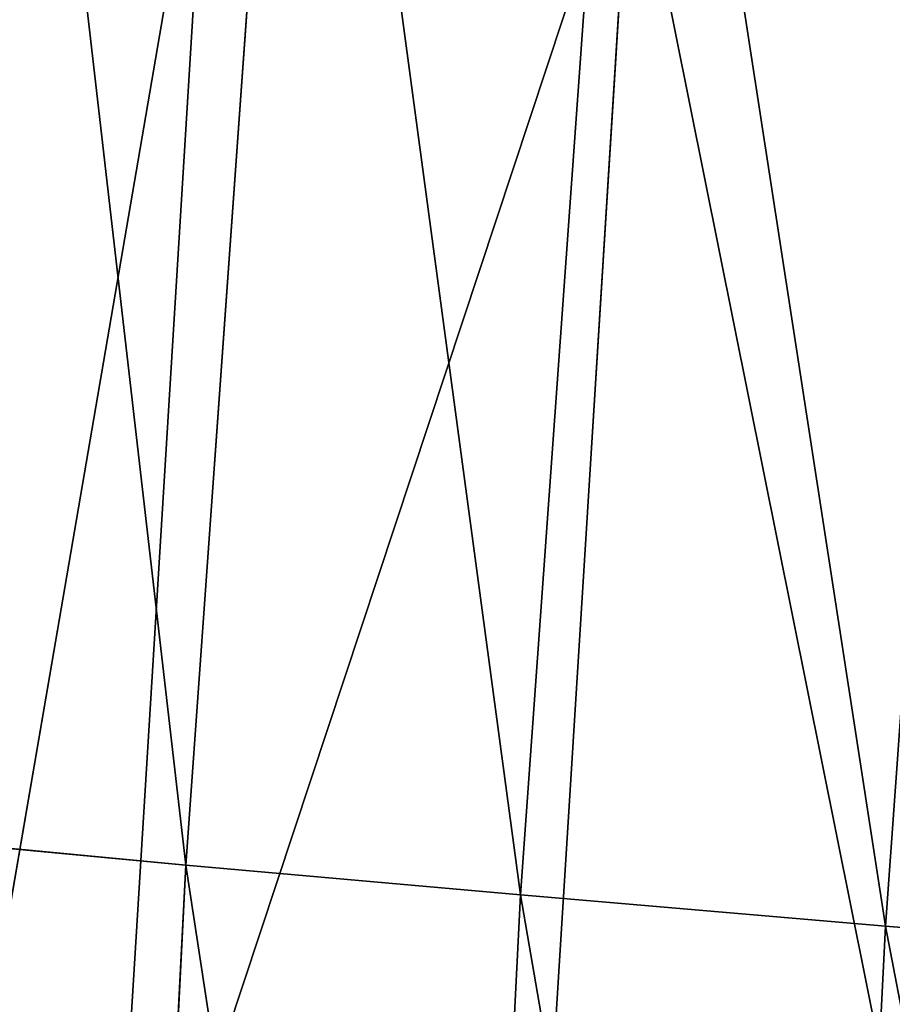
# Model space of a CAD drawing. Extents: x 0 to 500, y 0 to 390.
# Tile 225 of 256: x 6.06 to 9.46, y 213.84 to 217.68. Entities that reach past the tile are written whole.
import ezdxf

# ---------------------------------------------------------------- set-up
doc = ezdxf.new("R2010")
doc.units = 0
doc.header["$LTSCALE"] = 25.4
doc.layers.get('0').update_dxf_attribs({"linetype": 'CONTINUOUS'})

# ---------------------------------------------------------------- blocks, each defined once
blk = doc.blocks.new('ATLANTA505_-_S_STL')
at = {"color": 0}
for p, q in [((5.5072, 118.3254, 179.4656), (6.9463, 115.8418, 171.0945)), ((5.5072, 118.3254, 179.4656), (6.9463, 115.8418, 171.0945)), ((6.5506, 115.8408, 177.5254), (6.9463, 115.8418, 171.0945)), ((6.5506, 115.8408, 177.5254), (6.9463, 115.8418, 171.0945)), ((8.1954, 111.7237, 177.7199), (8.5918, 111.7244, 171.359)), ((8.1954, 111.7237, 177.7199), (8.5918, 111.7244, 171.359)), ((6.8529, 58.3518, 175.4694), (5.6644, 65.7608, 175.3577)), ((6.8529, 58.3518, 175.4694), (5.6644, 65.7608, 175.3577)), ((6.5335, 58.3594, 181.8546), (6.8529, 58.3518, 175.4694)), ((6.5335, 58.3594, 181.8546), (6.8529, 58.3518, 175.4694)), ((6.8529, 58.3518, 175.4694), (8.1597, 50.9635, 175.5861)), ((6.8529, 58.3518, 175.4694), (8.1597, 50.9635, 175.5861)), ((6.8529, 58.3518, 175.4694), (7.3005, 58.3445, 169.2076)), ((6.8529, 58.3518, 175.4694), (7.3005, 58.3445, 169.2076)), ((8.1597, 50.9635, 175.5861), (7.8415, 50.9718, 181.9328)), ((8.1597, 50.9635, 175.5861), (7.8415, 50.9718, 181.9328)), ((8.6057, 50.9557, 169.3624), (8.1597, 50.9635, 175.5861)), ((8.1597, 50.9635, 175.5861), (9.5846, 43.5983, 175.7079)), ((8.1597, 50.9635, 175.5861), (9.5846, 43.5983, 175.7079)), ((8.6057, 50.9557, 169.3624), (8.1597, 50.9635, 175.5861)), ((9.2677, 43.6068, 182.0144), (9.5846, 43.5983, 175.7079)), ((9.2677, 43.6068, 182.0144), (9.5846, 43.5983, 175.7079)), ((9.5846, 43.5983, 175.7079), (11.1271, 36.2582, 175.8349)), ((9.5846, 43.5983, 175.7079), (11.1271, 36.2582, 175.8349)), ((9.5846, 43.5983, 175.7079), (10.0285, 43.5901, 169.5241)), ((9.5846, 43.5983, 175.7079), (10.0285, 43.5901, 169.5241))]:
    blk.add_line(p, q, dxfattribs=at)
mesh = blk.add_polyface(dxfattribs=at)
corners = [(5.9206, 118.3289, 172.0657), (5.5072, 118.3254, 179.4656), (6.9463, 115.8418, 171.0945)]
mesh.append_faces([[corners[k] for k in face] for face in [(0, 1, 2)]], dxfattribs={"color": 0})
mesh = blk.add_polyface(dxfattribs=at)
corners = [(5.5072, 118.3254, 179.4656), (6.5506, 115.8408, 177.5254), (6.9463, 115.8418, 171.0945)]
mesh.append_faces([[corners[k] for k in face] for face in [(0, 1, 2)]], dxfattribs={"color": 0})
mesh = blk.add_polyface(dxfattribs=at)
corners = [(8.5918, 111.7244, 171.359), (6.5506, 115.8408, 177.5254), (8.1954, 111.7237, 177.7199), (6.9463, 115.8418, 171.0945)]
mesh.append_faces([[corners[k] for k in face] for face in [(0, 1, 2), (1, 0, 3)]], dxfattribs={"vtx0": -1, "color": 0})
mesh = blk.add_polyface(dxfattribs=at)
corners = [(8.5918, 111.7244, 171.359), (9.9089, 107.6982, 177.9155), (10.3063, 107.697, 171.6251), (8.1954, 111.7237, 177.7199)]
mesh.append_faces([[corners[k] for k in face] for face in [(0, 1, 2), (1, 0, 3)]], dxfattribs={"vtx0": -1, "color": 0})
mesh = blk.add_polyface(dxfattribs=at)
corners = [(6.5335, 58.3594, 181.8546), (5.6644, 65.7608, 175.3577), (6.8529, 58.3518, 175.4694), (5.3444, 65.7676, 181.7797)]
mesh.append_faces([[corners[k] for k in face] for face in [(0, 1, 2), (1, 0, 3)]], dxfattribs={"vtx0": -1, "color": 0})
mesh = blk.add_polyface(dxfattribs=at)
corners = [(6.8529, 58.3518, 175.4694), (6.1132, 65.7544, 169.0596), (7.3005, 58.3445, 169.2076), (5.6644, 65.7608, 175.3577)]
mesh.append_faces([[corners[k] for k in face] for face in [(0, 1, 2), (1, 0, 3)]], dxfattribs={"vtx0": -1, "color": 0})
mesh = blk.add_polyface(dxfattribs=at)
corners = [(7.8415, 50.9718, 181.9328), (6.8529, 58.3518, 175.4694), (8.1597, 50.9635, 175.5861), (6.5335, 58.3594, 181.8546)]
mesh.append_faces([[corners[k] for k in face] for face in [(0, 1, 2), (1, 0, 3)]], dxfattribs={"vtx0": -1, "color": 0})
mesh = blk.add_polyface(dxfattribs=at)
corners = [(8.1597, 50.9635, 175.5861), (7.3005, 58.3445, 169.2076), (8.6057, 50.9557, 169.3624), (6.8529, 58.3518, 175.4694)]
mesh.append_faces([[corners[k] for k in face] for face in [(0, 1, 2), (1, 0, 3)]], dxfattribs={"vtx0": -1, "color": 0})
mesh = blk.add_polyface(dxfattribs=at)
corners = [(9.2677, 43.6068, 182.0144), (8.1597, 50.9635, 175.5861), (9.5846, 43.5983, 175.7079), (7.8415, 50.9718, 181.9328)]
mesh.append_faces([[corners[k] for k in face] for face in [(0, 1, 2), (1, 0, 3)]], dxfattribs={"vtx0": -1, "color": 0})
mesh = blk.add_polyface(dxfattribs=at)
corners = [(9.5846, 43.5983, 175.7079), (8.6057, 50.9557, 169.3624), (10.0285, 43.5901, 169.5241), (8.1597, 50.9635, 175.5861)]
mesh.append_faces([[corners[k] for k in face] for face in [(0, 1, 2), (1, 0, 3)]], dxfattribs={"vtx0": -1, "color": 0})
mesh = blk.add_polyface(dxfattribs=at)
corners = [(10.812, 36.2667, 182.0993), (9.5846, 43.5983, 175.7079), (11.1271, 36.2582, 175.8349), (9.2677, 43.6068, 182.0144)]
mesh.append_faces([[corners[k] for k in face] for face in [(0, 1, 2), (1, 0, 3)]], dxfattribs={"vtx0": -1, "color": 0})
mesh = blk.add_polyface(dxfattribs=at)
corners = [(11.1271, 36.2582, 175.8349), (10.0285, 43.5901, 169.5241), (11.5684, 36.2501, 169.6927), (9.5846, 43.5983, 175.7079)]
mesh.append_faces([[corners[k] for k in face] for face in [(0, 1, 2), (1, 0, 3)]], dxfattribs={"vtx0": -1, "color": 0})

msp = doc.modelspace()

# ---------------------------------------------------------------- block references
at = {"color": 254, "extrusion": (0, -1, 1.11022e-16)}
msp.add_blockref('ATLANTA505_-_S_STL', (-0.1495, -0.01, -389.8516), dxfattribs=at)

doc.saveas('drawing.dxf')
